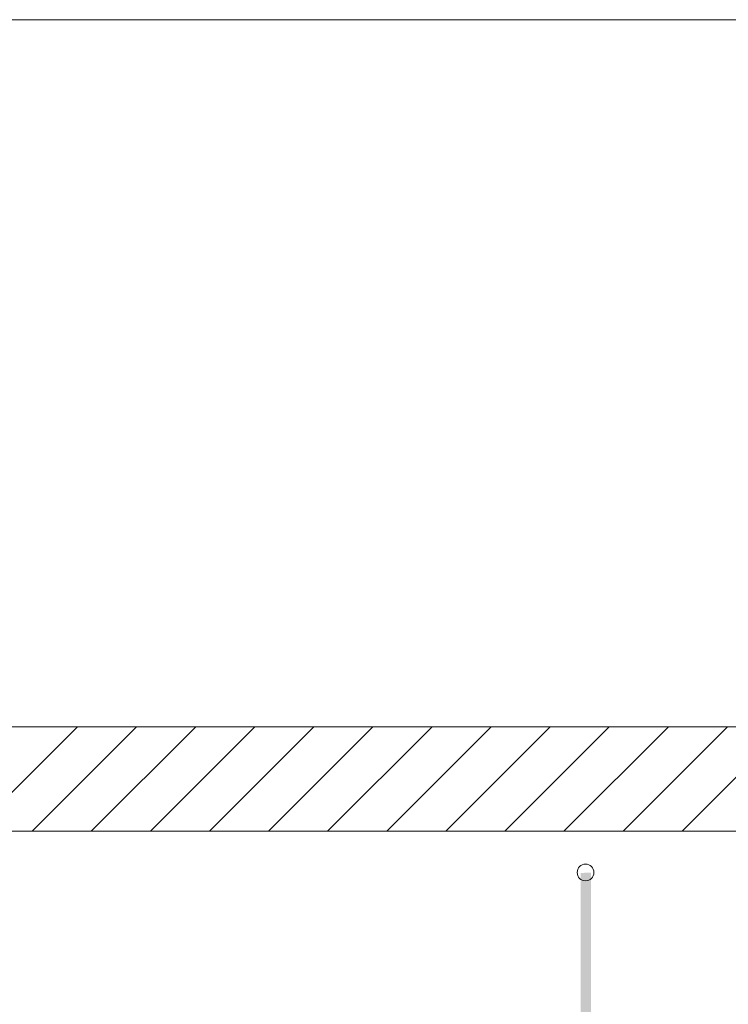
# Model space of a CAD drawing. Extents: x -620 to 3480, y 62 to 1107.
# Tile 242 of 256: x 163 to 180, y 940 to 963. Entities that reach past the tile are written whole.
import ezdxf
from ezdxf.lldxf.tags import DXFTag

# ---------------------------------------------------------------- set-up
doc = ezdxf.new("R2010")
doc.units = 0
doc.layers.get('0').update_dxf_attribs({"lineweight": 35})
doc.layers.add('E_Betonbaudose', color=1, linetype='Continuous', lineweight=13, true_color=0xff0000)
doc.layers.add('E_Detail_Wandschraffur', color=7, linetype='Continuous', lineweight=5, true_color=0xc0c0c0)
doc.layers.add('E_Detail_Linie_Text_Bem', color=7, linetype='Continuous', lineweight=13)
tags = doc.linetypes.add('fein_strichliert', pattern=[4, 1, -2, 1]).pattern_tags.tags
tags[8:9] = [DXFTag(74, 4), DXFTag(75, 0), DXFTag(340, '0'), DXFTag(46, 0.0), DXFTag(50, 0.0), DXFTag(44, 0.0), DXFTag(45, 0.0)]
tags[6:7] = [DXFTag(74, 4), DXFTag(75, 0), DXFTag(340, '0'), DXFTag(46, 0.0), DXFTag(50, 0.0), DXFTag(44, 0.0), DXFTag(45, 0.0)]
tags[4:5] = [DXFTag(74, 4), DXFTag(75, 0), DXFTag(340, '0'), DXFTag(46, 0.0), DXFTag(50, 0.0), DXFTag(44, 0.0), DXFTag(45, 0.0)]
tags = doc.linetypes.add('fein_strichliert-A06G9GVL8I', pattern=[4, 1, -2, 1]).pattern_tags.tags
tags[8:9] = [DXFTag(74, 4), DXFTag(75, 0), DXFTag(340, '0'), DXFTag(46, 0.0), DXFTag(50, 0.0), DXFTag(44, 0.0), DXFTag(45, 0.0)]
tags[6:7] = [DXFTag(74, 4), DXFTag(75, 0), DXFTag(340, '0'), DXFTag(46, 0.0), DXFTag(50, 0.0), DXFTag(44, 0.0), DXFTag(45, 0.0)]
tags[4:5] = [DXFTag(74, 4), DXFTag(75, 0), DXFTag(340, '0'), DXFTag(46, 0.0), DXFTag(50, 0.0), DXFTag(44, 0.0), DXFTag(45, 0.0)]

# ---------------------------------------------------------------- blocks, each defined once
blk = doc.blocks.new('Referenz-A06G9GVT8I')
at = {"layer": 'E_Betonbaudose', "linetype": 'Continuous', "ltscale": 0.13}
blk.add_circle((176.215, 942.842), 0.2, dxfattribs=at)
at = {"layer": 'E_Detail_Linie_Text_Bem', "linetype": 'fein_strichliert-A06G9GVL8I', "ltscale": 0.65}
blk.add_line((195.533, 963.26), (132.763, 963.26), dxfattribs=at)
at = {"layer": 'E_Detail_Linie_Text_Bem', "linetype": 'Continuous', "ltscale": 0.13}
for p, q in [((185.38, 946.332), (134.053, 946.332)), ((134.053, 943.832), (182.88, 943.832)), ((144.445, 943.832), (185.38, 943.832))]:
    blk.add_line(p, q, dxfattribs=at)
blk.add_solid([(176.349, 942.833), (176.349, 919.832), (176.099, 942.832), (176.099, 919.832)], dxfattribs=at)
at = {"layer": 'E_Detail_Wandschraffur', "linetype": 'fein_strichliert', "ltscale": 0.13}
for p, q in [((161.556, 943.832), (164.056, 946.332)), ((164.385, 943.832), (166.885, 946.332)), ((167.213, 943.832), (169.713, 946.332)), ((170.041, 943.832), (172.541, 946.332)), ((172.87, 943.832), (175.37, 946.332)), ((175.698, 943.832), (178.198, 946.332)), ((178.527, 943.832), (181.027, 946.332))]:
    blk.add_line(p, q, dxfattribs=at)
at = {"layer": 'E_Detail_Wandschraffur', "linetype": 'ByBlock', "ltscale": 0.13}
for p, q in [((162.97, 943.832), (165.47, 946.332)), ((165.799, 943.832), (168.299, 946.332)), ((168.627, 943.832), (171.127, 946.332)), ((171.456, 943.832), (173.956, 946.332)), ((174.284, 943.832), (176.784, 946.332)), ((177.112, 943.832), (179.612, 946.332))]:
    blk.add_line(p, q, dxfattribs=at)

msp = doc.modelspace()

# ---------------------------------------------------------------- block references
at = {"color": 8, "lineweight": 25, "ltscale": 0.25, "true_color": 0x808080}
msp.add_blockref('Referenz-A06G9GVT8I', (0, 0), dxfattribs=at)

doc.saveas('drawing.dxf')
